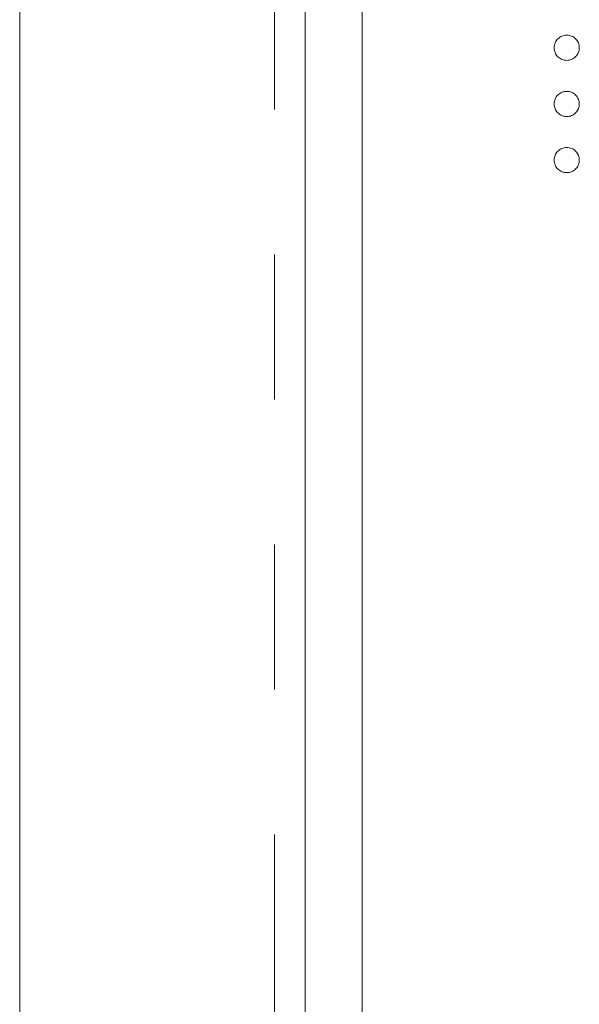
# Model space of a CAD drawing. Header units: millimetres. Extents: x -68 to 153, y 78 to 418.
# Tile 20 of 32: x -24 to -19, y 333 to 342. Entities that reach past the tile are written whole.
import ezdxf

# ---------------------------------------------------------------- set-up
doc = ezdxf.new("R2010")
doc.units = ezdxf.units.MM
doc.linetypes.add('PHANTOM', pattern=[12.7, 6.35, -1.27, 1.27, -1.27, 1.27, -1.27])

msp = doc.modelspace()

# ---------------------------------------------------------------- linework, layer by layer
at = {"color": 7, "linetype": 'Continuous', "lineweight": 15}
for p, q in [((-23.7912, 314.8887), (-23.7912, 365.0195)), ((-21.2912, 298.0195), (-21.2912, 365.0195)), ((-20.7912, 356.0195), (-20.7912, 300.0195))]:
    msp.add_line(p, q, dxfattribs=at)
at = {"color": 8, "linetype": 'PHANTOM', "lineweight": 0}
msp.add_line((-21.5592, 290.4082), (-21.5592, 365.0195), dxfattribs=at)
at = {"color": 7, "linetype": 'Continuous', "lineweight": 15}
for points, knots in [([(-19.1082, 341.7502), (-19.1078, 341.7575), (-19.107, 341.7719), (-19.1005, 341.7927), (-19.0904, 341.8117), (-19.0763, 341.8286), (-19.0593, 341.8424), (-19.0403, 341.8529), (-19.0196, 341.8592), (-19.0052, 341.86), (-18.9979, 341.8604)], [0, 0, 0, 0, 0.1277566, 0.2494144, 0.3727965, 0.5001113, 0.6286099, 0.7506434, 0.8737684, 1, 1, 1, 1]), ([(-18.9979, 341.8604), (-18.9905, 341.86), (-18.9759, 341.8592), (-18.955, 341.8529), (-18.9361, 341.8425), (-18.9193, 341.8285), (-18.9052, 341.8117), (-18.895, 341.7927), (-18.8889, 341.7719), (-18.8881, 341.7575), (-18.8877, 341.7502)], [0, 0, 0, 0, 0.129097, 0.252046, 0.373905, 0.5010378, 0.6281707, 0.7513765, 0.872426, 1, 1, 1, 1]), ([(-18.9979, 341.6399), (-19.0052, 341.6404), (-19.0195, 341.6413), (-19.0404, 341.647), (-19.0592, 341.6579), (-19.0763, 341.6716), (-19.0903, 341.6886), (-19.1007, 341.7075), (-19.107, 341.7283), (-19.1078, 341.7428), (-19.1082, 341.7502)], [0, 0, 0, 0, 0.126178, 0.248821, 0.37154, 0.499984, 0.627244, 0.749226, 0.872298, 1, 1, 1, 1]), ([(-18.8877, 341.7502), (-18.8881, 341.7428), (-18.889, 341.7283), (-18.8949, 341.7075), (-18.9053, 341.6886), (-18.9193, 341.6717), (-18.9362, 341.6579), (-18.9549, 341.647), (-18.976, 341.6412), (-18.9905, 341.6403), (-18.9979, 341.6399)], [0, 0, 0, 0, 0.127519, 0.249986, 0.371792, 0.49887, 0.625948, 0.748492, 0.870959, 1, 1, 1, 1]), ([(-19.1082, 341.2583), (-19.1078, 341.2657), (-19.107, 341.2801), (-19.1005, 341.3008), (-19.0904, 341.3198), (-19.0763, 341.3368), (-19.0593, 341.3506), (-19.0403, 341.361), (-19.0196, 341.3673), (-19.0052, 341.3681), (-18.9979, 341.3685)], [0, 0, 0, 0, 0.1277566, 0.2494144, 0.3727965, 0.5001113, 0.6286099, 0.7506434, 0.8737684, 1, 1, 1, 1]), ([(-18.9979, 341.3685), (-18.9905, 341.3681), (-18.9759, 341.3674), (-18.955, 341.361), (-18.9361, 341.3507), (-18.9193, 341.3367), (-18.9052, 341.3199), (-18.895, 341.3008), (-18.8889, 341.28), (-18.8881, 341.2657), (-18.8877, 341.2583)], [0, 0, 0, 0, 0.129097, 0.252046, 0.373905, 0.5010378, 0.6281707, 0.7513765, 0.872426, 1, 1, 1, 1]), ([(-18.9979, 341.1481), (-19.0052, 341.1485), (-19.0195, 341.1494), (-19.0404, 341.1552), (-19.0592, 341.1661), (-19.0763, 341.1798), (-19.0903, 341.1967), (-19.1007, 341.2157), (-19.107, 341.2364), (-19.1078, 341.2509), (-19.1082, 341.2583)], [0, 0, 0, 0, 0.126178, 0.248821, 0.37154, 0.499984, 0.627244, 0.749226, 0.872298, 1, 1, 1, 1]), ([(-18.8877, 341.2583), (-18.8881, 341.2509), (-18.889, 341.2365), (-18.8949, 341.2156), (-18.9053, 341.1967), (-18.9193, 341.1799), (-18.9362, 341.166), (-18.9549, 341.1552), (-18.976, 341.1493), (-18.9905, 341.1485), (-18.9979, 341.1481)], [0, 0, 0, 0, 0.127519, 0.249986, 0.371792, 0.49887, 0.625948, 0.748492, 0.870959, 1, 1, 1, 1]), ([(-19.1082, 340.7664), (-19.1078, 340.7738), (-19.107, 340.7882), (-19.1005, 340.8089), (-19.0904, 340.828), (-19.0763, 340.8449), (-19.0593, 340.8587), (-19.0403, 340.8692), (-19.0196, 340.8754), (-19.0052, 340.8763), (-18.9979, 340.8767)], [0, 0, 0, 0, 0.1277566, 0.2494144, 0.3727965, 0.5001113, 0.6286099, 0.7506434, 0.8737684, 1, 1, 1, 1]), ([(-18.9979, 340.8767), (-18.9905, 340.8763), (-18.9759, 340.8755), (-18.955, 340.8692), (-18.9361, 340.8588), (-18.9193, 340.8448), (-18.9052, 340.828), (-18.895, 340.809), (-18.8889, 340.7882), (-18.8881, 340.7738), (-18.8877, 340.7664)], [0, 0, 0, 0, 0.129097, 0.252046, 0.373905, 0.5010378, 0.6281707, 0.7513765, 0.872426, 1, 1, 1, 1]), ([(-18.9979, 340.6562), (-19.0052, 340.6567), (-19.0195, 340.6575), (-19.0404, 340.6633), (-19.0592, 340.6742), (-19.0763, 340.6879), (-19.0903, 340.7049), (-19.1007, 340.7238), (-19.107, 340.7446), (-19.1078, 340.7591), (-19.1082, 340.7664)], [0, 0, 0, 0, 0.126178, 0.248821, 0.37154, 0.499984, 0.627244, 0.749226, 0.872298, 1, 1, 1, 1]), ([(-18.8877, 340.7664), (-18.8881, 340.7591), (-18.889, 340.7446), (-18.8949, 340.7238), (-18.9053, 340.7049), (-18.9193, 340.688), (-18.9362, 340.6742), (-18.9549, 340.6633), (-18.976, 340.6575), (-18.9905, 340.6566), (-18.9979, 340.6562)], [0, 0, 0, 0, 0.127519, 0.249986, 0.371792, 0.49887, 0.625948, 0.748492, 0.870959, 1, 1, 1, 1])]:
    msp.add_open_spline(points, degree=3, knots=knots, dxfattribs=at)

doc.saveas('drawing.dxf')
